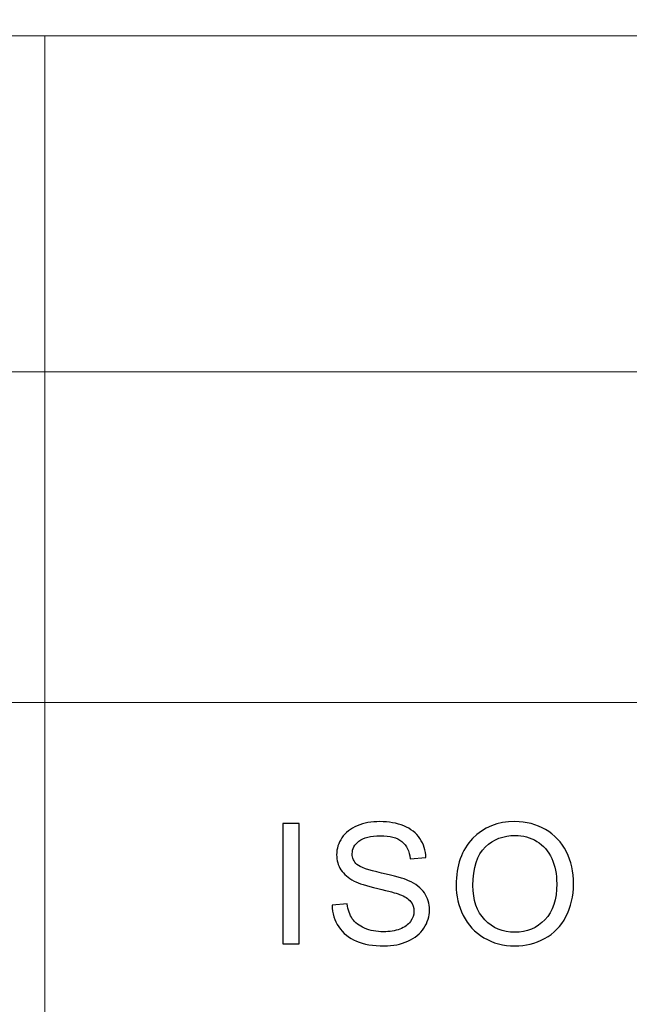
# Model space of a CAD drawing. Header units: centimetres. Extents: x -24.5 to 49.7, y -16.6 to 18.4.
# Tile 197 of 248: x 12.5 to 14, y -12.2 to -9.8. Entities that reach past the tile are written whole.
import ezdxf

# ---------------------------------------------------------------- set-up
doc = ezdxf.new("R2010")
doc.units = ezdxf.units.CM
doc.header["$MEASUREMENT"] = 0
doc.layers.add('layer 1', color=7, linetype='Continuous')

msp = doc.modelspace()

# ---------------------------------------------------------------- linework, layer by layer
at = {"layer": 'layer 1', "color": 1, "lineweight": 0}
msp.add_open_spline([(24.98821, 18.39808), (24.98821, 18.39808), (24.98821, -16.60193), (24.98821, -16.60193), (24.98821, -16.60193), (-24.51772, -16.60193), (-24.51772, -16.60193), (-24.51772, -16.60193), (-24.51772, 18.39808), (-24.51772, 18.39808), (-24.51772, 18.39808), (24.98821, 18.39808), (24.98821, 18.39808)], degree=3, knots=[0, 0, 0, 0, 0.25, 0.25, 0.25, 0.5, 0.5, 0.5, 0.75, 0.75, 0.75, 1, 1, 1, 1], dxfattribs=at)
at = {"layer": 'layer 1', "color": 5, "lineweight": 0}
msp.add_open_spline([(-23.26688, 17.18067), (-23.26688, 17.18067), (-23.26688, -15.60944), (-23.26688, -15.60944), (-23.26688, -15.60944), (23.98644, -15.60944), (23.98644, -15.60944)], degree=3, knots=[0, 0, 0, 0, 0.5, 0.5, 0.5, 1, 1, 1, 1], dxfattribs=at)
msp.add_open_spline([(6.64187, -9.87641), (6.64187, -9.87641), (23.98644, -9.87641), (23.98644, -9.87641)], degree=3, dxfattribs=at)
at = {"layer": 'layer 1', "lineweight": 0}
for points in [[(12.52348, -9.87641), (12.52348, -9.87641), (12.52348, -15.60944), (12.52348, -15.60944)], [(11.25957, -10.69898), (11.25957, -10.69898), (16.34023, -10.69898), (16.34023, -10.69898)], [(11.25957, -11.50917), (11.25957, -11.50917), (16.34023, -11.50917), (16.34023, -11.50917)]]:
    msp.add_open_spline(points, degree=3, dxfattribs=at)
at = {"layer": 'layer 1', "color": 250}
for points, knots in [([(13.10595, -12.10047), (13.10595, -12.10047), (13.10595, -11.80588), (13.10595, -11.80588), (13.10595, -11.80588), (13.1458, -11.80588), (13.1458, -11.80588), (13.1458, -11.80588), (13.1458, -12.10047), (13.1458, -12.10047), (13.1458, -12.10047), (13.10595, -12.10047), (13.10595, -12.10047)], [0, 0, 0, 0, 0.25, 0.25, 0.25, 0.5, 0.5, 0.5, 0.75, 0.75, 0.75, 1, 1, 1, 1]), ([(13.22607, -12.00584), (13.22607, -12.00584), (13.26339, -12.00255), (13.26339, -12.00255), (13.26515, -12.01736), (13.26926, -12.0295), (13.27577, -12.03903), (13.28227, -12.04849), (13.29233, -12.05617), (13.30597, -12.06207), (13.3196, -12.0679), (13.33497, -12.07085), (13.35204, -12.07085), (13.3672, -12.07085), (13.38055, -12.06865), (13.39216, -12.06419), (13.40376, -12.05974), (13.41235, -12.05363), (13.41802, -12.04589), (13.42368, -12.03814), (13.42654, -12.0297), (13.42654, -12.02065), (13.42654, -12.01146), (13.42382, -12.00344), (13.41837, -11.99651), (13.41291, -11.98966), (13.4039, -11.9839), (13.39131, -11.97916), (13.38328, -11.97615), (13.36545, -11.97135), (13.33784, -11.96483), (13.31023, -11.95832), (13.29093, -11.95221), (13.2799, -11.94645), (13.26556, -11.93905), (13.25494, -11.92986), (13.24795, -11.91896), (13.24088, -11.90805), (13.2374, -11.89578), (13.2374, -11.88227), (13.2374, -11.86732), (13.24173, -11.8534), (13.25032, -11.84051), (13.25893, -11.82755), (13.27143, -11.81774), (13.288, -11.81102), (13.3045, -11.8043), (13.32288, -11.80094), (13.34309, -11.80094), (13.36531, -11.80094), (13.38495, -11.80444), (13.40194, -11.8115), (13.41893, -11.8185), (13.43199, -11.82885), (13.44116, -11.84257), (13.45031, -11.85621), (13.45521, -11.87171), (13.45591, -11.88899), (13.45591, -11.88899), (13.41773, -11.89187), (13.41773, -11.89187), (13.41572, -11.87329), (13.40879, -11.85923), (13.39698, -11.84977), (13.38517, -11.84023), (13.36769, -11.8355), (13.34463, -11.8355), (13.32058, -11.8355), (13.30303, -11.83982), (13.29206, -11.84846), (13.28108, -11.8571), (13.27556, -11.86753), (13.27556, -11.87973), (13.27556, -11.89029), (13.27948, -11.899), (13.28723, -11.90586), (13.29492, -11.91265), (13.31484, -11.91971), (13.34714, -11.92684), (13.37944, -11.93404), (13.40159, -11.94028), (13.41362, -11.94563), (13.43102, -11.95352), (13.44395, -11.96346), (13.45227, -11.9756), (13.46059, -11.98767), (13.46472, -12.00159), (13.46472, -12.01736), (13.46472, -12.03306), (13.46017, -12.04774), (13.45102, -12.06159), (13.44185, -12.07544), (13.42878, -12.08621), (13.41166, -12.09389), (13.39453, -12.10157), (13.37531, -12.10541), (13.35385, -12.10541), (13.32672, -12.10541), (13.30401, -12.1015), (13.2857, -12.09375), (13.26731, -12.086), (13.25298, -12.07434), (13.24257, -12.05871), (13.23208, -12.04314), (13.22662, -12.02552), (13.22607, -12.00584)], [0, 0, 0, 0, 0.0285714, 0.0285714, 0.0285714, 0.0571429, 0.0571429, 0.0571429, 0.0857143, 0.0857143, 0.0857143, 0.1142857, 0.1142857, 0.1142857, 0.1428571, 0.1428571, 0.1428571, 0.1714286, 0.1714286, 0.1714286, 0.2, 0.2, 0.2, 0.2285714, 0.2285714, 0.2285714, 0.2571429, 0.2571429, 0.2571429, 0.2857143, 0.2857143, 0.2857143, 0.3142857, 0.3142857, 0.3142857, 0.3428571, 0.3428571, 0.3428571, 0.3714286, 0.3714286, 0.3714286, 0.4, 0.4, 0.4, 0.4285714, 0.4285714, 0.4285714, 0.4571429, 0.4571429, 0.4571429, 0.4857143, 0.4857143, 0.4857143, 0.5142857, 0.5142857, 0.5142857, 0.5428571, 0.5428571, 0.5428571, 0.5714286, 0.5714286, 0.5714286, 0.6, 0.6, 0.6, 0.6285714, 0.6285714, 0.6285714, 0.6571429, 0.6571429, 0.6571429, 0.6857143, 0.6857143, 0.6857143, 0.7142857, 0.7142857, 0.7142857, 0.7428571, 0.7428571, 0.7428571, 0.7714286, 0.7714286, 0.7714286, 0.8, 0.8, 0.8, 0.8285714, 0.8285714, 0.8285714, 0.8571429, 0.8571429, 0.8571429, 0.8857143, 0.8857143, 0.8857143, 0.9142857, 0.9142857, 0.9142857, 0.9428571, 0.9428571, 0.9428571, 0.9714286, 0.9714286, 0.9714286, 1, 1, 1, 1]), ([(13.52996, -11.95708), (13.52996, -11.90826), (13.54338, -11.87), (13.57015, -11.84236), (13.59692, -11.81472), (13.63145, -11.80094), (13.67381, -11.80094), (13.70157, -11.80094), (13.72652, -11.80746), (13.74881, -11.82042), (13.77105, -11.83338), (13.78803, -11.85148), (13.7997, -11.87473), (13.81138, -11.8979), (13.81725, -11.92424), (13.81725, -11.95365), (13.81725, -11.98348), (13.8111, -12.01023), (13.79879, -12.03375), (13.78649, -12.05734), (13.76909, -12.07517), (13.74658, -12.08724), (13.724, -12.09937), (13.69968, -12.10541), (13.67361, -12.10541), (13.6453, -12.10541), (13.62006, -12.09869), (13.59776, -12.08532), (13.57553, -12.07194), (13.55861, -12.0537), (13.54715, -12.03053), (13.53568, -12.00742), (13.52996, -11.98294), (13.52996, -11.95708)], [0, 0, 0, 0, 0.0909091, 0.0909091, 0.0909091, 0.1818182, 0.1818182, 0.1818182, 0.2727273, 0.2727273, 0.2727273, 0.3636364, 0.3636364, 0.3636364, 0.4545455, 0.4545455, 0.4545455, 0.5454545, 0.5454545, 0.5454545, 0.6363636, 0.6363636, 0.6363636, 0.7272727, 0.7272727, 0.7272727, 0.8181818, 0.8181818, 0.8181818, 0.9090909, 0.9090909, 0.9090909, 1, 1, 1, 1]), ([(13.57106, -11.95777), (13.57106, -11.99322), (13.58077, -12.02113), (13.60021, -12.0415), (13.61964, -12.06186), (13.64403, -12.07208), (13.67339, -12.07208), (13.70331, -12.07208), (13.72785, -12.06179), (13.74721, -12.04122), (13.7665, -12.02065), (13.77614, -11.99144), (13.77614, -11.95359), (13.77614, -11.92965), (13.77203, -11.90874), (13.76378, -11.89091), (13.75553, -11.87308), (13.74343, -11.85923), (13.72757, -11.84942), (13.71163, -11.83962), (13.69381, -11.83468), (13.67402, -11.83468), (13.64592, -11.83468), (13.62174, -11.84414), (13.60146, -11.86307), (13.58119, -11.882), (13.57106, -11.91354), (13.57106, -11.95777)], [0, 0, 0, 0, 0.1111111, 0.1111111, 0.1111111, 0.2222222, 0.2222222, 0.2222222, 0.3333333, 0.3333333, 0.3333333, 0.4444444, 0.4444444, 0.4444444, 0.5555556, 0.5555556, 0.5555556, 0.6666667, 0.6666667, 0.6666667, 0.7777778, 0.7777778, 0.7777778, 0.8888889, 0.8888889, 0.8888889, 1, 1, 1, 1])]:
    msp.add_open_spline(points, degree=3, knots=knots, dxfattribs=at)

doc.saveas('drawing.dxf')
